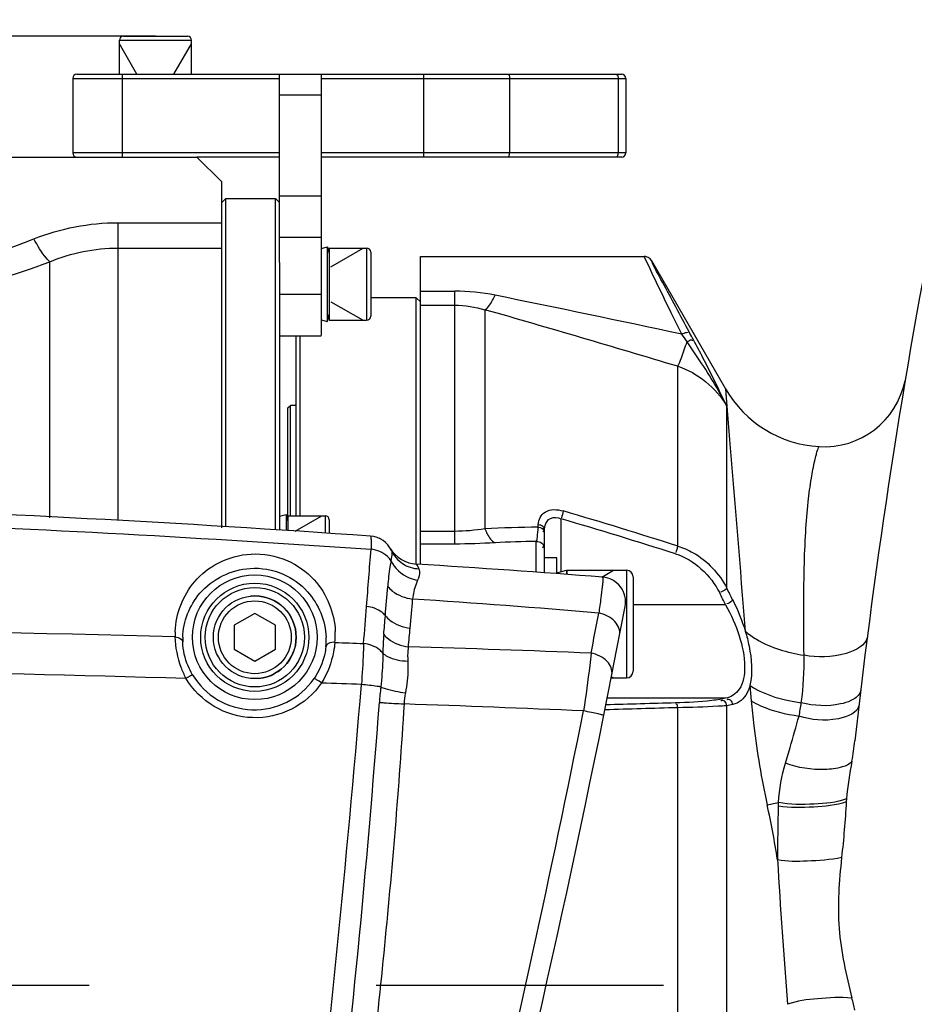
# Model space of a CAD drawing. Header units: millimetres. Extents: x 0 to 8410, y 0 to 5940.
# Tile 115 of 122: x 5038 to 5146, y 5137 to 5256. Entities that reach past the tile are written whole.
import ezdxf

# ---------------------------------------------------------------- set-up
doc = ezdxf.new("R2010")
doc.units = ezdxf.units.MM
doc.header["$LTSCALE"] = 462.55
doc.linetypes.add('CENTER', pattern=[0.6, 0.375, -0.075, 0.075, -0.075])
doc.layers.get('0').update_dxf_attribs({"linetype": 'CONTINUOUS'})
for name, color, linetype in [('204102000021_DXF_AXIS', 7, 'CONTINUOUS'), ('204102000021_DXF_DIMENSION', 7, 'CONTINUOUS'), ('304102000018DXF_CONTINUOUS_LINE', 7, 'CONTINUOUS'), ('304102000021DXF_CONTINUOUS_LINE', 7, 'CONTINUOUS'), ('304102000022DXF_CONTINUOUS_LINE', 7, 'CONTINUOUS'), ('304104000095DXF_CONTINUOUS_LINE', 7, 'CONTINUOUS'), ('304104000099DXF_CONTINUOUS_LINE', 7, 'CONTINUOUS'), ('304105000092DXF_CONTINUOUS_LINE', 7, 'CONTINUOUS'), ('304107000014DXF_CONTINUOUS_LINE', 7, 'CONTINUOUS'), ('501023000011DXF_CONTINUOUS_LINE', 7, 'CONTINUOUS'), ('501023000065DXF_CONTINUOUS_LINE', 7, 'CONTINUOUS'), ('501023000067DXF_CONTINUOUS_LINE', 7, 'CONTINUOUS'), ('501023000087DXF_CONTINUOUS_LINE', 7, 'CONTINUOUS'), ('501023000089DXF_CONTINUOUS_LINE', 7, 'CONTINUOUS'), ('504001000008DXF_CONTINUOUS_LINE', 7, 'CONTINUOUS'), ('504021000002DXF_CONTINUOUS_LINE', 7, 'CONTINUOUS'), ('604006000002DXF_CONTINUOUS_LINE', 7, 'CONTINUOUS'), ('604006000004DXF_CONTINUOUS_LINE', 7, 'CONTINUOUS'), ('604006000006DXF_CONTINUOUS_LINE', 7, 'CONTINUOUS')]:
    doc.layers.add(name, color=color, linetype=linetype)
doc.styles.get("Standard").update_dxf_attribs({"font": 'txt', "width": 0.7})
doc.dimstyles.new('DIMSTYLE_16', dxfattribs={"dimtxt": 65, "dimasz": 50, "dimexe": 1, "dimexo": 0, "dimgap": 1.625, "dimtad": 1, "dimdec": 1, "dimdsep": 46, "dimtxsty": 'Standard', "dimblk": '_FILLED', "dimblk1": '_FILLED', "dimblk2": '_FILLED', "dimcen": 0.09, "dimclrt": 5, "dimazin": 2, "dimtp": 2, "dimtm": 2, "dimtfac": 1, "dimtdec": 1, "dimtofl": 0, "dimtmove": 0, "dimatfit": 3, "dimldrblk": '_FILLED', "dimfxl": 0, "dimtolj": 1, "dimarcsym": 0})
doc.dimstyles.new('DIMSTYLE_3', dxfattribs={"dimtxt": 65, "dimasz": 50, "dimexe": 1, "dimexo": 0, "dimgap": 1.625, "dimtad": 1, "dimdsep": 46, "dimtxsty": 'Standard', "dimblk": '_FILLED', "dimblk1": '_FILLED', "dimblk2": '_FILLED', "dimcen": 0.09, "dimclrt": 5, "dimazin": 2, "dimtp": 0.8, "dimtm": 0.8, "dimtfac": 1, "dimtofl": 0, "dimtmove": 0, "dimatfit": 3, "dimldrblk": '_FILLED', "dimfxl": 0, "dimtolj": 1, "dimarcsym": 0})
doc.dimstyles.new('DIMSTYLE_4', dxfattribs={"dimtxt": 65, "dimasz": 50, "dimexe": 1, "dimexo": 0, "dimgap": 1.625, "dimtad": 1, "dimdsep": 46, "dimtxsty": 'Standard', "dimblk": '_FILLED', "dimblk1": '_FILLED', "dimblk2": '_FILLED', "dimcen": 0.09, "dimclrt": 5, "dimazin": 2, "dimtp": 1.2, "dimtm": 1.2, "dimtfac": 1, "dimtofl": 0, "dimtmove": 0, "dimatfit": 3, "dimldrblk": '_FILLED', "dimfxl": 0, "dimtolj": 1, "dimarcsym": 0})
doc.dimstyles.new('DIMSTYLE_9', dxfattribs={"dimtxt": 65, "dimasz": 50, "dimexe": 1, "dimexo": 0, "dimgap": 1.625, "dimtad": 0, "dimtih": 1, "dimtoh": 1, "dimdec": 1, "dimdsep": 46, "dimtxsty": 'Standard', "dimblk": '_FILLED', "dimblk1": '_FILLED', "dimblk2": '_FILLED', "dimcen": 0.09, "dimclrt": 5, "dimazin": 2, "dimtp": 1.2, "dimtm": 1.2, "dimtfac": 1, "dimtdec": 1, "dimtofl": 0, "dimtmove": 0, "dimatfit": 3, "dimldrblk": '_FILLED', "dimfxl": 0, "dimtolj": 1, "dimarcsym": 0})

# ---------------------------------------------------------------- blocks, each defined once
blk = doc.blocks.new('_FILLED')
at = {"color": 0, "linetype": 'ByBlock'}
blk.add_solid([(0, 0), (-1, 0.17), (-1, -0.17)], dxfattribs=at)
blk = doc.blocks.new('*D7')
at = {"layer": '204102000021_DXF_DIMENSION', "color": 2, "linetype": 'Continuous'}
for p, q in [((5054.77, 5253.86), (3942.64, 5253.86)), ((3952.64, 5253.86), (3952.64, 4586.31)), ((3952.64, 3918.76), (3952.64, 4586.31)), ((4562.92, 3918.76), (3942.64, 3918.76))]:
    blk.add_line(p, q, dxfattribs=at)
at = {"layer": '204102000021_DXF_DIMENSION', "color": 2, "linetype": 'Continuous', "xscale": 50, "yscale": 50, "zscale": 50}
for p, rotation in [((3952.64, 5253.86), 90), ((3952.64, 3918.76), 270)]:
    blk.add_blockref('_FILLED', p, dxfattribs=dict(at, rotation=rotation))
blk = doc.blocks.new('*D8')
at = {"layer": '204102000021_DXF_DIMENSION', "color": 2, "linetype": 'Continuous'}
for p, q in [((4878.77, 5067.55), (4878.77, 5357.32)), ((5568.77, 5220.99), (5568.77, 5357.32)), ((4878.77, 5347.32), (5223.77, 5347.32)), ((5568.77, 5347.32), (5223.77, 5347.32))]:
    blk.add_line(p, q, dxfattribs=at)
at = {"layer": '204102000021_DXF_DIMENSION', "color": 2, "linetype": 'Continuous', "xscale": 50, "yscale": 50, "zscale": 50, "rotation": 180}
blk.add_blockref('_FILLED', (4878.77, 5347.32), dxfattribs=at)
at = {"layer": '204102000021_DXF_DIMENSION', "color": 2, "linetype": 'Continuous', "xscale": 50, "yscale": 50, "zscale": 50}
blk.add_blockref('_FILLED', (5568.77, 5347.32), dxfattribs=at)
blk = doc.blocks.new('*D28')
at = {"layer": '204102000021_DXF_DIMENSION', "color": 2, "linetype": 'Continuous'}
blk.add_line((4878.77, 5664.21), (6289.17, 5664.21), dxfattribs=at)
blk = doc.blocks.new('*D33')
at = {"layer": '204102000021_DXF_DIMENSION', "color": 2, "linetype": 'Continuous'}
for p, q in [((4878.77, 5664.21), (6660.94, 5664.21)), ((6650.94, 5664.21), (6650.94, 4395.43)), ((6650.94, 3126.65), (6650.94, 4395.43)), ((5123.89, 3126.65), (6660.94, 3126.65))]:
    blk.add_line(p, q, dxfattribs=at)
at = {"layer": '204102000021_DXF_DIMENSION', "color": 2, "linetype": 'Continuous', "xscale": 50, "yscale": 50, "zscale": 50}
for p, rotation in [((6650.94, 5664.21), 90), ((6650.94, 3126.65), 270)]:
    blk.add_blockref('_FILLED', p, dxfattribs=dict(at, rotation=rotation))

msp = doc.modelspace()

# ---------------------------------------------------------------- linework, layer by layer
at = {"color": 2, "linetype": 'Continuous'}
msp.add_arc((4876.272, 4368.258), 1295.948, 295, 180, dxfattribs=at)
at = {"layer": '204102000021_DXF_AXIS', "color": 7, "linetype": 'CENTER'}
msp.add_line((4873.298, 5139.258), (5491.958, 5139.258), dxfattribs=at)
at = {"layer": '304102000018DXF_CONTINUOUS_LINE', "color": 7, "linetype": 'Continuous'}
msp.add_line((5083.128, 5192.022), (5083.146, 5191.992), dxfattribs=at)
at = {"layer": '304102000018DXF_CONTINUOUS_LINE', "color": 9, "linetype": 'Continuous'}
for radius in [7.534, 6.534]:
    msp.add_circle((5066.774, 5181.258), radius, dxfattribs=at)
at = {"layer": '304102000018DXF_CONTINUOUS_LINE', "color": 7, "linetype": 'Continuous'}
for centre, radius, start, end in [((4940.747, 3198.379), 2000, 85.985482, 89.914646), ((5080.555, 5190.479), 3, 24.3279, 85.98548), ((5086.557, 5194.081), 4, 211.47582, 266.44174), ((4993.214, 3692.98), 1500, 85.580469, 86.441741), ((5108.571, 5185.529), 3, 349.1041, 85.58047), ((3638.559, 5468.5), 1500, 345.790405, 349.104098)]:
    msp.add_arc(centre, radius, start, end, dxfattribs=at)
at = {"layer": '304102000018DXF_CONTINUOUS_LINE', "color": 9, "linetype": 'Continuous'}
for centre, radius, start, end in [((3084.578, 5343.275), 2001.968, 355.46511, 355.662989), ((4449.983, 5236.567), 634.754, 355.237517, 355.557624), ((3080.419, 5343.623), 2006.141, 355.336055, 355.4646), ((4751.195, 5212.644), 335.714, 354.82302, 355.4264), ((5014.718, 4097.832), 1090.365, 85.075293, 86.26007), ((4445.37, 5236.943), 639.382, 355.03362, 355.238256), ((3762.512, 5439.489), 1369.814, 349.052261, 349.257917), ((4999.539, 3195.714), 1986.414, 88.337767, 91.20406), ((5066.882, 5181.618), 9.728, 178.1626, 181.92121), ((5066.759, 5181.624), 9.736, 354.18861, 1.83984), ((4751.44, 5212.615), 335.468, 354.43705, 354.82432), ((5066.703, 5180.949), 8.638, 177.95334, 181.73228), ((5066.75, 5180.945), 8.645, 354.38523, 2.07064), ((5032.971, 3319.347), 1861.483, 87.708576, 88.388268), ((5066.74, 5181.24), 8.743, 210.73134, 325.27626), ((3037.75, 5346.808), 2049.082, 353.393224, 355.205623), ((5004.138, 3185.059), 1991.927, 87.827096, 87.965694), ((5139.635, 5169.156), 57.97, 173.96143, 175.80748), ((5096.764, 5172.351), 11.993, 169.50711, 175.92705), ((3736.321, 5273.613), 1349.227, 353.180797, 355.740242), ((4990.082, 2430.879), 2743.958, 87.568739, 88.02181), ((3564.97, 5480.555), 1572.018, 346.507165, 348.694171)]:
    msp.add_arc(centre, radius, start, end, dxfattribs=at)
for points, knots in [([(4921.064, 5196.553), (4934.399, 5196.7), (4987.681, 5196.751), (5040.964, 5194.656), (5080.813, 5191.881)], [0, 0, 0, 0, 0.2502852, 1, 1, 1, 1]), ([(5080.765, 5193.471), (5080.803, 5193.469), (5080.799, 5193.262), (5080.837, 5193.016), (5080.824, 5192.487), (5080.819, 5192.106), (5080.813, 5191.881)], [0, 0, 0, 0, 0.0703768, 0.2638369, 0.5773747, 1, 1, 1, 1]), ([(5057.159, 5181.93), (5057.229, 5184.095), (5058.582, 5187.546), (5062.384, 5190.524), (5066.408, 5191.639), (5070.674, 5190.855), (5074.912, 5187.871), (5076.417, 5184.188), (5076.49, 5181.937)], [0, 0, 0, 0, 0.2209853, 0.3436858, 0.4836843, 0.6337468, 0.7702324, 1, 1, 1, 1]), ([(5083.219, 5190.516), (5083.108, 5190.7), (5082.496, 5191.43), (5081.534, 5191.799), (5080.813, 5191.881)], [0, 0, 0, 0, 0.2288517, 1, 1, 1, 1]), ([(5083.324, 5191.585), (5083.333, 5191.522), (5083.345, 5191.162), (5083.282, 5190.805), (5083.219, 5190.516)], [0, 0, 0, 0, 0.1765748, 1, 1, 1, 1]), ([(5083.289, 5191.714), (5083.569, 5191.096), (5084.514, 5189.988), (5085.898, 5189.556), (5086.591, 5189.522)], [0, 0, 0, 0, 0.4944713, 1, 1, 1, 1]), ([(5083.289, 5191.714), (5083.298, 5191.695), (5083.312, 5191.653), (5083.321, 5191.608), (5083.324, 5191.585)], [0, 0, 0, 0, 0.465903, 1, 1, 1, 1]), ([(5083.219, 5190.516), (5083.178, 5190.272), (5083.012, 5189.239), (5082.892, 5188.198), (5082.83, 5187.401)], [0, 0, 0, 0, 0.2359603, 1, 1, 1, 1]), ([(5083.219, 5190.516), (5083.643, 5189.6), (5084.785, 5188.582), (5086.099, 5188.209), (5086.448, 5188.15)], [0, 0, 0, 0, 0.7403602, 1, 1, 1, 1]), ([(5086.309, 5190.089), (5086.259, 5190.092), (5086.508, 5189.762), (5086.52, 5189.666), (5086.591, 5189.522)], [0, 0, 0, 0, 0.2390976, 1, 1, 1, 1]), ([(5058.071, 5181.258), (5058.139, 5183.155), (5059.741, 5187.384), (5065.273, 5190.096), (5070.178, 5189.188), (5073.982, 5186.502), (5075.317, 5183.239), (5075.389, 5181.258)], [0, 0, 0, 0, 0.2182641, 0.4776352, 0.6334371, 0.7720314, 1, 1, 1, 1]), ([(5086.591, 5189.522), (5086.634, 5189.436), (5086.759, 5188.974), (5086.603, 5188.489), (5086.448, 5188.15)], [0, 0, 0, 0, 0.205272, 1, 1, 1, 1]), ([(5108.802, 5188.52), (5108.828, 5188.518), (5108.823, 5188.373), (5108.831, 5188.199), (5108.796, 5187.82), (5108.724, 5187.095), (5108.563, 5185.85), (5108.412, 5184.784), (5108.322, 5184.171)], [0, 0, 0, 0, 0.0178156, 0.0671273, 0.1485081, 0.2612068, 0.5761453, 1, 1, 1, 1]), ([(5082.83, 5187.401), (5082.992, 5187.194), (5083.814, 5186.388), (5084.967, 5185.977), (5085.84, 5185.875)], [0, 0, 0, 0, 0.2300872, 1, 1, 1, 1]), ([(5086.448, 5188.15), (5086.375, 5187.992), (5086.074, 5187.264), (5085.905, 5186.484), (5085.84, 5185.875)], [0, 0, 0, 0, 0.2213855, 1, 1, 1, 1]), ([(5082.545, 5183.866), (5082.423, 5184.018), (5081.798, 5184.613), (5080.933, 5184.912), (5080.278, 5184.987)], [0, 0, 0, 0, 0.2289005, 1, 1, 1, 1]), ([(5082.545, 5183.866), (5082.708, 5183.662), (5083.53, 5182.868), (5084.672, 5182.46), (5085.54, 5182.352)], [0, 0, 0, 0, 0.2294755, 1, 1, 1, 1]), ([(5110.846, 5181.498), (5110.957, 5182.069), (5110.334, 5183.482), (5109.043, 5184.029), (5108.322, 5184.171)], [0, 0, 0, 0, 0.4418292, 1, 1, 1, 1]), ([(5082.352, 5181.59), (5082.515, 5181.39), (5083.336, 5180.609), (5084.467, 5180.205), (5085.327, 5180.094)], [0, 0, 0, 0, 0.2292489, 1, 1, 1, 1]), ([(5058.458, 5176.313), (5058.242, 5176.73), (5057.545, 5178.309), (5057.205, 5180.039), (5057.16, 5181.292)], [0, 0, 0, 0, 0.2725918, 1, 1, 1, 1]), ([(5057.16, 5181.292), (5057.274, 5181.287), (5057.64, 5181.24), (5058.042, 5180.951), (5058.069, 5180.688)], [0, 0, 0, 0, 0.3024853, 1, 1, 1, 1]), ([(5059.225, 5176.772), (5059.031, 5177.098), (5058.41, 5178.321), (5058.099, 5179.699), (5058.069, 5180.688)], [0, 0, 0, 0, 0.2771718, 1, 1, 1, 1]), ([(5076.445, 5180.639), (5076.413, 5180.261), (5076.181, 5178.55), (5075.548, 5176.889), (5074.848, 5175.739)], [0, 0, 0, 0, 0.2197772, 1, 1, 1, 1]), ([(5076.445, 5180.639), (5076.318, 5180.654), (5075.906, 5180.666), (5075.403, 5180.391), (5075.353, 5180.1)], [0, 0, 0, 0, 0.3018132, 1, 1, 1, 1]), ([(5079.917, 5180.501), (5079.906, 5180.14), (5079.842, 5178.487), (5079.747, 5176.835), (5079.662, 5175.545)], [0, 0, 0, 0, 0.2186387, 1, 1, 1, 1]), ([(5082.244, 5179.331), (5082.124, 5179.49), (5081.491, 5180.115), (5080.595, 5180.423), (5079.917, 5180.501)], [0, 0, 0, 0, 0.2255468, 1, 1, 1, 1]), ([(5075.353, 5180.1), (5075.324, 5179.806), (5075.112, 5178.449), (5074.541, 5177.146), (5073.927, 5176.259)], [0, 0, 0, 0, 0.2146589, 1, 1, 1, 1]), ([(5082.244, 5179.331), (5082.245, 5179.02), (5082.216, 5177.658), (5082.104, 5176.299), (5081.987, 5175.254)], [0, 0, 0, 0, 0.2285679, 1, 1, 1, 1]), ([(5082.244, 5179.331), (5082.406, 5179.181), (5083.305, 5178.584), (5084.414, 5178.401), (5085.259, 5178.381)], [0, 0, 0, 0, 0.2075816, 1, 1, 1, 1]), ([(5085.327, 5180.094), (5085.305, 5179.963), (5085.229, 5179.395), (5085.233, 5178.819), (5085.259, 5178.381)], [0, 0, 0, 0, 0.2327678, 1, 1, 1, 1]), ([(5107.397, 5179.342), (5107.346, 5178.839), (5107.085, 5176.509), (5106.76, 5174.186), (5106.483, 5172.368)], [0, 0, 0, 0, 0.2157207, 1, 1, 1, 1]), ([(5109.904, 5176.708), (5110.015, 5177.268), (5109.385, 5178.66), (5108.113, 5179.196), (5107.397, 5179.342)], [0, 0, 0, 0, 0.4385023, 1, 1, 1, 1]), ([(5085.259, 5178.381), (5085.277, 5178.078), (5085.296, 5176.79), (5085.15, 5175.502), (5084.971, 5174.535)], [0, 0, 0, 0, 0.2355412, 1, 1, 1, 1]), ([(4954.152, 5176.846), (4962.854, 5177.026), (4997.622, 5177.522), (5032.403, 5177.119), (5058.458, 5176.313)], [0, 0, 0, 0, 0.2503212, 1, 1, 1, 1]), ([(5058.458, 5176.313), (5058.556, 5176.371), (5058.809, 5176.527), (5059.075, 5176.665), (5059.225, 5176.772)], [0, 0, 0, 0, 0.381465, 1, 1, 1, 1]), ([(5074.848, 5175.739), (5073.934, 5174.421), (5071.397, 5172.206), (5066.497, 5171.136), (5061.67, 5172.533), (5059.281, 5174.926), (5058.458, 5176.313)], [0, 0, 0, 0, 0.2495038, 0.4990749, 0.7492357, 1, 1, 1, 1]), ([(5074.848, 5175.739), (5074.649, 5175.879), (5074.368, 5176.077), (5074.077, 5176.207), (5073.953, 5176.279), (5073.927, 5176.259)], [0, 0, 0, 0, 0.6855141, 0.9065943, 1, 1, 1, 1]), ([(5081.987, 5175.254), (5081.848, 5175.282), (5081.077, 5175.408), (5080.3, 5175.488), (5079.662, 5175.545)], [0, 0, 0, 0, 0.1808586, 1, 1, 1, 1]), ([(5081.987, 5175.254), (5082.16, 5175.18), (5083.132, 5174.849), (5084.145, 5174.661), (5084.971, 5174.535)], [0, 0, 0, 0, 0.18426, 1, 1, 1, 1]), ([(5084.801, 5173.202), (5084.187, 5163.154), (5082.486, 5143.088), (5080.229, 5123.079), (5078.949, 5113.094)], [0, 0, 0, 0, 0.5000076, 1, 1, 1, 1]), ([(5081.82, 5173.394), (5082.001, 5173.381), (5082.994, 5173.311), (5083.988, 5173.25), (5084.801, 5173.202)], [0, 0, 0, 0, 0.1817102, 1, 1, 1, 1]), ([(5108.928, 5171.827), (5108.931, 5171.842), (5108.832, 5171.843), (5108.738, 5171.893), (5108.502, 5171.934), (5108.08, 5172.036), (5107.388, 5172.179), (5106.805, 5172.302), (5106.483, 5172.368)], [0, 0, 0, 0, 0.018744, 0.0734623, 0.162823, 0.2838655, 0.6057943, 1, 1, 1, 1])]:
    msp.add_open_spline(points, degree=3, knots=knots, dxfattribs=at)
for points in [[(5082.352, 5181.59), (5082.287, 5180.839), (5082.255, 5180.085), (5082.244, 5179.331)], [(5076.445, 5180.639), (5077.602, 5180.594), (5078.76, 5180.548), (5079.917, 5180.501)]]:
    msp.add_open_spline(points, degree=3, dxfattribs=at)
at = {"layer": '304102000021DXF_CONTINUOUS_LINE', "color": 7, "linetype": 'Continuous'}
for p, q in [((4981.796, 5239.258), (5059.774, 5239.258)), ((5062.774, 5236.258), (5059.774, 5239.258)), ((5062.774, 5194.494), (5062.774, 5236.258))]:
    msp.add_line(p, q, dxfattribs=at)
at = {"layer": '304102000021DXF_CONTINUOUS_LINE', "color": 9, "linetype": 'Continuous'}
for p, q in [((5050.256, 5195.357), (5050.256, 5231.329)), ((5050.256, 5231.329), (5062.774, 5231.329)), ((5050.256, 5228.27), (5062.774, 5228.27)), ((5042.016, 5195.673), (5042.016, 5226.608))]:
    msp.add_line(p, q, dxfattribs=at)
at = {"layer": '304102000021DXF_CONTINUOUS_LINE', "color": 7, "linetype": 'Continuous'}
msp.add_arc((5080.555, 5190.479), 3, 60.66977, 65.86474, dxfattribs=at)
at = {"layer": '304102000021DXF_CONTINUOUS_LINE', "color": 9, "linetype": 'Continuous'}
for points in [[(5040.093, 5229.373), (5043.299, 5230.645), (5046.806, 5231.329), (5050.256, 5231.329)], [(5042.016, 5226.608), (5044.602, 5227.685), (5047.454, 5228.27), (5050.256, 5228.27)], [(5014.549, 5221.363), (5023.87, 5221.363), (5033.301, 5223.3), (5042.016, 5226.608)]]:
    msp.add_open_spline(points, degree=3, dxfattribs=at)
for points, knots in [([(5014.549, 5224.249), (5016.748, 5224.249), (5025.464, 5224.705), (5034.037, 5226.969), (5040.093, 5229.373)], [0, 0, 0, 0, 0.2524206, 1, 1, 1, 1]), ([(5042.016, 5226.608), (5041.861, 5226.737), (5041.089, 5227.564), (5040.526, 5228.555), (5040.093, 5229.373)], [0, 0, 0, 0, 0.1786109, 1, 1, 1, 1])]:
    msp.add_open_spline(points, degree=3, knots=knots, dxfattribs=at)
at = {"layer": '304102000022DXF_CONTINUOUS_LINE', "color": 7, "linetype": 'Continuous'}
for p, q in [((5086.774, 5227.258), (5113.823, 5227.258)), ((5086.774, 5190.089), (5086.774, 5227.256)), ((5114.689, 5226.758), (5123.638, 5211.258)), ((5101.774, 5189.045), (5101.774, 5194.214)), ((5138.249, 5161.749), (5138.226, 5161.392))]:
    msp.add_line(p, q, dxfattribs=at)
at = {"layer": '304102000022DXF_CONTINUOUS_LINE', "color": 9, "linetype": 'Continuous'}
for p, q in [((5114.265, 5226.305), (5113.823, 5227.258)), ((5113.892, 5227.109), (5113.824, 5227.258)), ((5086.774, 5223.055), (5090.933, 5223.055)), ((5090.933, 5192.515), (5090.933, 5223.055)), ((5086.774, 5221.358), (5090.933, 5221.358)), ((5094.576, 5220.82), (5094.576, 5194.341)), ((5117.857, 5192.271), (5117.857, 5213.981)), ((5123.638, 5211.258), (5123.801, 5209.157)), ((5123.797, 5187.197), (5123.799, 5209.169)), ((5101.024, 5194.538), (5101.024, 5194.879)), ((5103.774, 5189.17), (5103.774, 5195.558)), ((5090.933, 5194.047), (5086.774, 5194.047)), ((5090.933, 5192.515), (5086.774, 5192.515)), ((5100.774, 5189.116), (5100.774, 5192.831)), ((5123.642, 5185.179), (5112.474, 5185.179)), ((5126.585, 5175.45), (5126.744, 5173.599)), ((5123.642, 5173.884), (5109.341, 5173.884)), ((5117.857, 5133.902), (5117.857, 5172.754)), ((5123.797, 5131.689), (5123.797, 5172.994)), ((5130.872, 5166.064), (5131.433, 5167.958)), ((5128.667, 5161.027), (5130.035, 5161.299))]:
    msp.add_line(p, q, dxfattribs=at)
at = {"layer": '304102000022DXF_CONTINUOUS_LINE', "color": 7, "linetype": 'Continuous'}
msp.add_lwpolyline([(5114.689, 5226.758), (5114.547, 5226.948), (5114.301, 5227.136), (5113.987, 5227.244), (5113.823, 5227.258)], dxfattribs=at)
at = {"layer": '304102000022DXF_CONTINUOUS_LINE', "color": 9, "linetype": 'Continuous'}
for points in [[(5123.638, 5211.258), (5123.681, 5210.716), (5123.801, 5209.157)], [(5130.017, 5160.875), (5130.025, 5161.085), (5130.035, 5161.299)]]:
    msp.add_lwpolyline(points, dxfattribs=at)
at = {"layer": '304102000022DXF_CONTINUOUS_LINE', "color": 7, "linetype": 'Continuous'}
for centre, radius, start, end in [((5934.321, 5079.97), 800, 168.856052, 173.628981), ((5135.762, 5218.258), 14, 210, 266.68539), ((5135.531, 5214.265), 10, 266.68538, 348.25758), ((5102.513, 5172.879), 36.981, 349.75421, 353.57893), ((4998.01, 5102.974), 145.11, 13.24863, 13.83786)]:
    msp.add_arc(centre, radius, start, end, dxfattribs=at)
at = {"layer": '304102000022DXF_CONTINUOUS_LINE', "color": 9, "linetype": 'Continuous'}
for centre, radius, start, end in [((5090.931, 5198.604), 24.451, 78.53467, 89.99506), ((4592.796, 2752.705), 2520.56, 77.964576, 78.488951), ((4595.697, 3479.614), 1811.264, 73.24471, 74.01227), ((4938.27, 4630.802), 589.491, 72.263028, 73.668824), ((4937.315, 4625.258), 594.096, 72.335899, 73.728559), ((5102.659, 5058.792), 134.053, 90.80572, 92.93657), ((4652.634, 4950.996), 526.014, 26.43633, 26.6098), ((4659.54, 4955.299), 518.952, 26.36606, 26.5423), ((5013.801, 5135.944), 117.574, 9.02816, 12.31823), ((5299.073, 5155.074), 169.156, 178.03476, 180.23042), ((6047.392, 5208.404), 919.062, 183.368992, 184.460486)]:
    msp.add_arc(centre, radius, start, end, dxfattribs=at)
for points, knots in [([(5119.24, 5218.139), (5118.135, 5220.132), (5116.674, 5223.03), (5115.066, 5225.864), (5114.689, 5226.758)], [0, 0, 0, 0, 0.7013652, 1, 1, 1, 1]), ([(5118.374, 5217.86), (5117.936, 5218.722), (5116.533, 5221.521), (5115.18, 5224.344), (5114.265, 5226.305)], [0, 0, 0, 0, 0.3087267, 1, 1, 1, 1]), ([(5094.576, 5220.82), (5094.819, 5220.912), (5095.276, 5221.541), (5095.601, 5222.152), (5095.791, 5222.567)], [0, 0, 0, 0, 0.362281, 1, 1, 1, 1]), ([(5118.374, 5217.86), (5118.465, 5217.909), (5118.574, 5217.996), (5119.113, 5218.142), (5119.024, 5218.053)], [0, 0, 0, 0, 0.45207, 1, 1, 1, 1]), ([(5118.986, 5216.959), (5119.071, 5216.999), (5119.25, 5217.041), (5119.549, 5217.299), (5119.632, 5217.077), (5119.606, 5217.044)], [0, 0, 0, 0, 0.3724038, 0.8329576, 1, 1, 1, 1]), ([(5123.801, 5209.157), (5122.849, 5211.117), (5121.578, 5213.798), (5120.182, 5216.416), (5119.806, 5217.108)], [0, 0, 0, 0, 0.73457, 1, 1, 1, 1]), ([(5117.857, 5213.981), (5118.06, 5214.292), (5118.408, 5215.311), (5118.772, 5216.302), (5118.986, 5216.959)], [0, 0, 0, 0, 0.3495233, 1, 1, 1, 1]), ([(5123.797, 5209.165), (5122.768, 5211.186), (5121.152, 5213.79), (5119.429, 5216.31), (5118.986, 5216.959)], [0, 0, 0, 0, 0.742741, 1, 1, 1, 1]), ([(5123.799, 5209.169), (5123.907, 5207.813), (5124.651, 5198.753), (5125.379, 5189.693), (5126.029, 5181.991)], [0, 0, 0, 0, 0.1497433, 1, 1, 1, 1]), ([(5133.123, 5179.094), (5133.071, 5182.605), (5133.053, 5187.568), (5133.284, 5193.739), (5133.57, 5197.363), (5133.946, 5200.229), (5134.306, 5202.145), (5134.591, 5203.244), (5134.735, 5203.81), (5134.864, 5204.073), (5134.911, 5204.28), (5134.953, 5204.281)], [0, 0, 0, 0, 0.4155164, 0.5868604, 0.7306294, 0.8452544, 0.9294189, 0.9596022, 0.9815333, 0.9950248, 1, 1, 1, 1]), ([(5101.024, 5194.879), (5101.024, 5195.443), (5101.78, 5196.836), (5103.324, 5196.715), (5104.028, 5196.508)], [0, 0, 0, 0, 0.4346844, 1, 1, 1, 1]), ([(5101.836, 5194.752), (5101.925, 5195.104), (5102.456, 5195.871), (5103.384, 5195.729), (5103.774, 5195.558)], [0, 0, 0, 0, 0.4603313, 1, 1, 1, 1]), ([(5100.774, 5192.831), (5100.901, 5192.947), (5100.903, 5193.608), (5100.999, 5194.135), (5101.024, 5194.538)], [0, 0, 0, 0, 0.2986163, 1, 1, 1, 1]), ([(5101.024, 5194.879), (5101.21, 5194.846), (5101.459, 5194.799), (5101.734, 5194.525), (5101.629, 5194.372), (5101.572, 5194.321)], [0, 0, 0, 0, 0.5662554, 0.7697089, 1, 1, 1, 1]), ([(5101.774, 5194.214), (5101.774, 5194.262), (5101.776, 5194.358), (5101.785, 5194.455), (5101.79, 5194.502)], [0, 0, 0, 0, 0.5027171, 1, 1, 1, 1]), ([(5101.79, 5194.502), (5101.795, 5194.544), (5101.808, 5194.628), (5101.826, 5194.711), (5101.836, 5194.752)], [0, 0, 0, 0, 0.5026571, 1, 1, 1, 1]), ([(5094.576, 5194.341), (5094.656, 5194.137), (5094.936, 5193.512), (5095.358, 5192.867), (5095.791, 5192.668)], [0, 0, 0, 0, 0.3159884, 1, 1, 1, 1]), ([(5101.679, 5194.168), (5101.679, 5194.137), (5101.654, 5194.065), (5101.603, 5194.011), (5101.572, 5193.984)], [0, 0, 0, 0, 0.4209379, 1, 1, 1, 1]), ([(5100.774, 5192.831), (5101.011, 5192.831), (5101.368, 5192.767), (5101.709, 5192.377), (5101.592, 5192.132), (5101.516, 5192.035)], [0, 0, 0, 0, 0.5147756, 0.7345238, 1, 1, 1, 1]), ([(5117.857, 5192.271), (5118.503, 5192.072), (5120.948, 5191.026), (5122.887, 5188.942), (5123.797, 5187.197)], [0, 0, 0, 0, 0.2556998, 1, 1, 1, 1]), ([(5123.797, 5187.197), (5123.769, 5187.155), (5123.576, 5186.933), (5123.304, 5186.777), (5123.068, 5186.719)], [0, 0, 0, 0, 0.1727921, 1, 1, 1, 1]), ([(5123.642, 5185.179), (5124.303, 5183.983), (5125.391, 5181.559), (5126.126, 5178.075), (5125.744, 5175.062), (5124.293, 5173.99), (5123.642, 5173.884)], [0, 0, 0, 0, 0.3238023, 0.6238777, 0.8436566, 1, 1, 1, 1]), ([(5124.508, 5185.768), (5124.48, 5185.726), (5124.286, 5185.505), (5124.014, 5185.35), (5123.778, 5185.293)], [0, 0, 0, 0, 0.1733802, 1, 1, 1, 1]), ([(5126.029, 5181.992), (5126.204, 5181.395), (5126.736, 5179.27), (5126.937, 5176.987), (5126.585, 5175.449)], [0, 0, 0, 0, 0.2827846, 1, 1, 1, 1]), ([(5126.029, 5181.992), (5126.446, 5181.622), (5128.561, 5180.126), (5131.129, 5179.4), (5133.123, 5179.094)], [0, 0, 0, 0, 0.2165817, 1, 1, 1, 1]), ([(5140.768, 5181.329), (5140.63, 5180.249), (5137.4, 5178.757), (5134.788, 5178.792), (5133.123, 5179.094)], [0, 0, 0, 0, 0.3915996, 1, 1, 1, 1]), ([(5126.585, 5175.45), (5126.501, 5175.133), (5126.161, 5174.126), (5125.238, 5173.266), (5124.508, 5173.128)], [0, 0, 0, 0, 0.3062423, 1, 1, 1, 1]), ([(5126.585, 5175.45), (5126.965, 5175.185), (5128.887, 5174.104), (5131.077, 5173.593), (5132.793, 5173.352)], [0, 0, 0, 0, 0.2108437, 1, 1, 1, 1]), ([(5139.971, 5174.882), (5139.956, 5174.758), (5139.766, 5174.175), (5139.205, 5173.808), (5138.777, 5173.606)], [0, 0, 0, 0, 0.2082889, 1, 1, 1, 1]), ([(5122.931, 5173.755), (5122.616, 5173.698), (5120.843, 5173.454), (5119.052, 5173.37), (5117.585, 5173.328)], [0, 0, 0, 0, 0.1791856, 1, 1, 1, 1]), ([(5117.857, 5172.754), (5117.834, 5172.887), (5117.918, 5173.099), (5117.64, 5173.215), (5117.619, 5173.172)], [0, 0, 0, 0, 0.7391516, 1, 1, 1, 1]), ([(5123.797, 5172.994), (5123.749, 5173.183), (5123.675, 5173.577), (5123.191, 5173.653), (5123.068, 5173.553)], [0, 0, 0, 0, 0.5512718, 1, 1, 1, 1]), ([(5124.508, 5173.128), (5124.46, 5173.316), (5124.384, 5173.708), (5123.902, 5173.783), (5123.778, 5173.683)], [0, 0, 0, 0, 0.5506736, 1, 1, 1, 1]), ([(5126.744, 5173.599), (5127.102, 5173.368), (5128.907, 5172.422), (5130.927, 5171.966), (5132.515, 5171.741)], [0, 0, 0, 0, 0.2101725, 1, 1, 1, 1]), ([(5126.744, 5173.599), (5126.831, 5172.581), (5127.271, 5168.363), (5127.983, 5164.173), (5128.668, 5161.028)], [0, 0, 0, 0, 0.2408904, 1, 1, 1, 1]), ([(5139.762, 5173.114), (5139.645, 5172.117), (5136.414, 5170.926), (5134.03, 5171.263), (5132.515, 5171.741)], [0, 0, 0, 0, 0.3870749, 1, 1, 1, 1]), ([(5138.777, 5173.606), (5138.381, 5173.42), (5136.434, 5172.842), (5134.321, 5172.95), (5132.793, 5173.352)], [0, 0, 0, 0, 0.2168903, 1, 1, 1, 1]), ([(5123.797, 5172.994), (5123.442, 5172.963), (5121.465, 5172.829), (5119.482, 5172.778), (5117.857, 5172.754)], [0, 0, 0, 0, 0.1798556, 1, 1, 1, 1]), ([(5138.904, 5166.301), (5138.651, 5165.923), (5137.479, 5165.425), (5134.772, 5165.137), (5132.366, 5165.463), (5130.872, 5166.064)], [0, 0, 0, 0, 0.163893, 0.4189697, 1, 1, 1, 1]), ([(5138.226, 5161.392), (5136.979, 5160.937), (5134.19, 5160.705), (5131.422, 5160.629), (5130.017, 5160.875)], [0, 0, 0, 0, 0.482066, 1, 1, 1, 1]), ([(5138.249, 5161.749), (5137.021, 5161.271), (5134.217, 5161.06), (5131.446, 5161.019), (5130.035, 5161.299)], [0, 0, 0, 0, 0.4781291, 1, 1, 1, 1]), ([(5137.657, 5154.644), (5136.292, 5154.374), (5133.71, 5154.192), (5131.09, 5154.147), (5129.919, 5154.394)], [0, 0, 0, 0, 0.5373614, 1, 1, 1, 1]), ([(5138.908, 5137.68), (5137.523, 5137.803), (5134.904, 5137.657), (5132.268, 5137.349), (5131.114, 5136.927)], [0, 0, 0, 0, 0.5307515, 1, 1, 1, 1])]:
    msp.add_open_spline(points, degree=3, knots=knots, dxfattribs=at)
for points in [[(5090.933, 5221.358), (5092.161, 5221.358), (5093.4, 5221.172), (5094.576, 5220.82)], [(5118.986, 5216.959), (5118.783, 5217.261), (5118.579, 5217.562), (5118.371, 5217.861)], [(5119.806, 5217.108), (5119.618, 5217.453), (5119.43, 5217.798), (5119.237, 5218.14)], [(5117.857, 5213.981), (5120.29, 5213.221), (5122.501, 5211.36), (5123.797, 5209.165)], [(5104.028, 5196.508), (5103.972, 5196.235), (5103.908, 5195.961), (5103.806, 5195.701)], [(5101.024, 5194.538), (5098.874, 5194.54), (5096.722, 5194.484), (5094.576, 5194.341)], [(5101.024, 5194.538), (5101.271, 5194.495), (5101.679, 5194.418), (5101.679, 5194.168)], [(5094.576, 5194.341), (5093.37, 5194.17), (5092.151, 5194.047), (5090.933, 5194.047)], [(5095.791, 5192.668), (5094.173, 5192.584), (5092.553, 5192.515), (5090.933, 5192.515)], [(5117.857, 5192.271), (5117.796, 5192.003), (5117.727, 5191.734), (5117.619, 5191.481)], [(5117.585, 5191.344), (5119.854, 5190.621), (5121.864, 5188.733), (5122.931, 5186.604)], [(5124.508, 5185.768), (5125.111, 5184.552), (5125.628, 5183.288), (5126.029, 5181.991)], [(5132.793, 5173.352), (5133.083, 5175.247), (5133.146, 5177.177), (5133.123, 5179.094)], [(5117.585, 5173.328), (5114.784, 5173.247), (5111.984, 5173.169), (5109.183, 5173.092)], [(5123.642, 5173.884), (5123.405, 5173.841), (5123.168, 5173.798), (5122.931, 5173.755)], [(5124.508, 5173.128), (5124.271, 5173.083), (5124.034, 5173.039), (5123.797, 5172.994)], [(5132.515, 5171.741), (5132.628, 5172.274), (5132.717, 5172.812), (5132.793, 5173.352)], [(5117.857, 5172.754), (5114.925, 5172.664), (5111.994, 5172.577), (5109.062, 5172.493)], [(5131.433, 5167.958), (5131.804, 5169.216), (5132.158, 5170.479), (5132.515, 5171.741)], [(5130.035, 5161.299), (5130.137, 5162.908), (5130.415, 5164.517), (5130.872, 5166.064)]]:
    msp.add_open_spline(points, degree=3, dxfattribs=at)
at = {"layer": '304102000022DXF_CONTINUOUS_LINE', "color": 7, "linetype": 'Continuous'}
for points in [[(5138.904, 5166.301), (5138.632, 5164.792), (5138.359, 5163.278), (5138.249, 5161.749)], [(5138.226, 5161.392), (5138.101, 5159.138), (5137.899, 5156.888), (5137.657, 5154.644)]]:
    msp.add_open_spline(points, degree=3, dxfattribs=at)
msp.add_open_spline([(5137.657, 5154.644), (5137.35, 5151.809), (5136.92, 5146.059), (5138.227, 5140.45), (5138.908, 5137.68)], degree=3, knots=[0, 0, 0, 0, 0.4999032, 1, 1, 1, 1], dxfattribs=at)
at = {"layer": '304104000095DXF_CONTINUOUS_LINE', "color": 7, "linetype": 'Continuous'}
for p, q in [((5062.774, 5233.758), (5063.274, 5234.258)), ((5063.274, 5194.611), (5063.274, 5234.258)), ((5063.274, 5234.258), (5069.274, 5234.258)), ((5069.274, 5194.22), (5069.274, 5234.258)), ((5069.774, 5233.758), (5069.274, 5234.258)), ((5069.774, 5226.531), (5069.774, 5194.187))]:
    msp.add_line(p, q, dxfattribs=at)
at = {"layer": '304104000099DXF_CONTINUOUS_LINE', "color": 7, "linetype": 'Continuous'}
for p, q in [((5086.274, 5222.258), (5080.774, 5222.258)), ((5086.274, 5190.089), (5086.274, 5222.258)), ((5086.274, 5222.258), (5086.774, 5221.758)), ((5071.774, 5195.931), (5071.774, 5217.684)), ((5072.274, 5195.931), (5072.274, 5217.684)), ((5070.774, 5208.958), (5071.074, 5209.258)), ((5070.774, 5195.931), (5070.774, 5208.958)), ((5071.074, 5195.931), (5071.074, 5209.258)), ((5071.774, 5209.258), (5071.074, 5209.258))]:
    msp.add_line(p, q, dxfattribs=at)
at = {"layer": '304105000092DXF_CONTINUOUS_LINE', "color": 7, "linetype": 'Continuous'}
for p, q in [((5069.774, 5226.531), (5069.774, 5249.258)), ((5069.774, 5249.258), (5074.774, 5249.258)), ((5074.774, 5249.258), (5074.774, 5217.685)), ((5069.774, 5217.684), (5074.774, 5217.684))]:
    msp.add_line(p, q, dxfattribs=at)
at = {"layer": '304105000092DXF_CONTINUOUS_LINE', "color": 9, "linetype": 'Continuous'}
for p, q in [((5069.774, 5246.758), (5074.774, 5246.758)), ((5069.774, 5234.578), (5074.774, 5234.578)), ((5069.774, 5229.578), (5074.774, 5229.578)), ((5069.774, 5222.684), (5074.774, 5222.684))]:
    msp.add_line(p, q, dxfattribs=at)
at = {"layer": '304107000014DXF_CONTINUOUS_LINE', "color": 7, "linetype": 'Continuous'}
for p, q in [((5045.274, 5249.258), (5069.774, 5249.258)), ((5074.774, 5249.258), (5111.093, 5249.258)), ((5044.774, 5248.758), (5044.774, 5239.758)), ((5111.593, 5248.758), (5111.593, 5239.758)), ((5069.774, 5239.258), (5059.774, 5239.258)), ((5111.093, 5239.258), (5074.774, 5239.258))]:
    msp.add_line(p, q, dxfattribs=at)
at = {"layer": '304107000014DXF_CONTINUOUS_LINE', "color": 9, "linetype": 'Continuous'}
for p, q in [((5050.774, 5239.258), (5050.774, 5249.258)), ((5087.18, 5239.258), (5087.18, 5249.258)), ((5044.774, 5248.758), (5069.774, 5248.758)), ((5074.774, 5248.758), (5111.593, 5248.758)), ((5097.561, 5248.758), (5097.561, 5239.758)), ((5110.66, 5248.758), (5110.66, 5239.758)), ((5069.774, 5239.758), (5044.774, 5239.758)), ((5111.593, 5239.758), (5074.774, 5239.758))]:
    msp.add_line(p, q, dxfattribs=at)
at = {"layer": '304107000014DXF_CONTINUOUS_LINE', "color": 7, "linetype": 'Continuous'}
for centre, start, end in [((5045.274, 5248.758), 90, 180), ((5111.093, 5248.758), 0, 90), ((5045.274, 5239.758), 180, 270), ((5111.093, 5239.758), 270, 360)]:
    msp.add_arc(centre, 0.5, start, end, dxfattribs=at)
at = {"layer": '304107000014DXF_CONTINUOUS_LINE', "color": 9, "linetype": 'Continuous'}
for points, knots in [([(5097.388, 5249.258), (5097.451, 5249.258), (5097.552, 5249.037), (5097.561, 5248.877), (5097.561, 5248.758)], [0, 0, 0, 0, 0.3482467, 1, 1, 1, 1]), ([(5110.393, 5249.258), (5110.43, 5249.258), (5110.538, 5249.209), (5110.635, 5249.018), (5110.66, 5248.852), (5110.66, 5248.758)], [0, 0, 0, 0, 0.178554, 0.5386016, 1, 1, 1, 1]), ([(5097.388, 5239.258), (5097.451, 5239.258), (5097.552, 5239.479), (5097.561, 5239.639), (5097.561, 5239.758)], [0, 0, 0, 0, 0.3482467, 1, 1, 1, 1]), ([(5110.393, 5239.258), (5110.43, 5239.258), (5110.538, 5239.306), (5110.635, 5239.498), (5110.66, 5239.664), (5110.66, 5239.758)], [0, 0, 0, 0, 0.178554, 0.5386016, 1, 1, 1, 1])]:
    msp.add_open_spline(points, degree=3, knots=knots, dxfattribs=at)
at = {"layer": '501023000011DXF_CONTINUOUS_LINE', "color": 7, "linetype": 'Continuous'}
for p, q in [((5104.474, 5189.35), (5104.474, 5188.844)), ((5104.474, 5189.35), (5111.674, 5189.35)), ((5112.474, 5188.55), (5112.474, 5177.15)), ((5109.833, 5176.35), (5111.674, 5176.35))]:
    msp.add_line(p, q, dxfattribs=at)
at = {"layer": '501023000011DXF_CONTINUOUS_LINE', "color": 2, "linetype": 'Continuous'}
for p, q in [((5108.682, 5188.529), (5110.103, 5189.35)), ((5109.861, 5176.489), (5110.103, 5176.35))]:
    msp.add_line(p, q, dxfattribs=at)
at = {"layer": '501023000011DXF_CONTINUOUS_LINE', "color": 9, "linetype": 'Continuous'}
msp.add_line((5111.674, 5189.35), (5111.674, 5176.35), dxfattribs=at)
at = {"layer": '501023000011DXF_CONTINUOUS_LINE', "color": 7, "linetype": 'Continuous'}
for centre, start, end in [((5111.674, 5188.55), 0, 90), ((5111.674, 5177.15), 270, 360)]:
    msp.add_arc(centre, 0.8, start, end, dxfattribs=at)
at = {"layer": '501023000065DXF_CONTINUOUS_LINE', "color": 7, "linetype": 'Continuous'}
for p, q in [((5050.414, 5249.258), (5050.414, 5253.358)), ((5050.914, 5253.858), (5058.634, 5253.858)), ((5059.134, 5249.258), (5059.134, 5253.358))]:
    msp.add_line(p, q, dxfattribs=at)
at = {"layer": '501023000065DXF_CONTINUOUS_LINE', "color": 9, "linetype": 'Continuous'}
msp.add_line((5050.414, 5253.358), (5059.134, 5253.358), dxfattribs=at)
at = {"layer": '501023000065DXF_CONTINUOUS_LINE', "color": 2, "linetype": 'Continuous'}
for p, q in [((5052.543, 5249.258), (5050.414, 5252.945)), ((5057.004, 5249.258), (5059.134, 5252.945))]:
    msp.add_line(p, q, dxfattribs=at)
at = {"layer": '501023000065DXF_CONTINUOUS_LINE', "color": 7, "linetype": 'Continuous'}
for centre, start, end in [((5050.914, 5253.358), 90, 180), ((5058.634, 5253.358), 0, 90)]:
    msp.add_arc(centre, 0.5, start, end, dxfattribs=at)
at = {"layer": '501023000067DXF_CONTINUOUS_LINE', "color": 7, "linetype": 'Continuous'}
for p, q in [((5070.774, 5195.931), (5070.774, 5194.122)), ((5070.774, 5195.931), (5075.274, 5195.931)), ((5075.774, 5195.431), (5075.774, 5193.796))]:
    msp.add_line(p, q, dxfattribs=at)
at = {"layer": '501023000067DXF_CONTINUOUS_LINE', "color": 2, "linetype": 'Continuous'}
msp.add_line((5071.632, 5194.066), (5074.861, 5195.931), dxfattribs=at)
at = {"layer": '501023000067DXF_CONTINUOUS_LINE', "color": 9, "linetype": 'Continuous'}
msp.add_line((5075.274, 5195.931), (5075.274, 5193.829), dxfattribs=at)
at = {"layer": '501023000067DXF_CONTINUOUS_LINE', "color": 7, "linetype": 'Continuous'}
msp.add_arc((5075.274, 5195.431), 0.5, 0, 90, dxfattribs=at)
at = {"layer": '501023000087DXF_CONTINUOUS_LINE', "color": 7, "linetype": 'Continuous'}
for p, q in [((5075.774, 5228.262), (5075.774, 5219.542)), ((5075.774, 5228.262), (5080.274, 5228.262)), ((5080.774, 5227.762), (5080.774, 5220.042)), ((5075.774, 5219.542), (5080.274, 5219.542))]:
    msp.add_line(p, q, dxfattribs=at)
at = {"layer": '501023000087DXF_CONTINUOUS_LINE', "color": 2, "linetype": 'Continuous'}
for p, q in [((5075.974, 5226.017), (5079.861, 5228.262)), ((5075.974, 5221.786), (5079.861, 5219.542))]:
    msp.add_line(p, q, dxfattribs=at)
at = {"layer": '501023000087DXF_CONTINUOUS_LINE', "color": 9, "linetype": 'Continuous'}
msp.add_line((5080.274, 5228.262), (5080.274, 5219.542), dxfattribs=at)
at = {"layer": '501023000087DXF_CONTINUOUS_LINE', "color": 7, "linetype": 'Continuous'}
for centre, start, end in [((5080.274, 5227.762), 0, 90), ((5080.274, 5220.042), 270, 360)]:
    msp.add_arc(centre, 0.5, start, end, dxfattribs=at)
at = {"layer": '501023000089DXF_CONTINUOUS_LINE', "color": 7, "linetype": 'Continuous'}
for p, q in [((5066.774, 5184.145), (5064.274, 5182.701)), ((5069.274, 5182.701), (5066.774, 5184.145)), ((5064.274, 5182.701), (5064.274, 5179.814)), ((5069.274, 5179.814), (5069.274, 5182.701)), ((5064.274, 5179.814), (5066.774, 5178.371)), ((5066.774, 5178.371), (5069.274, 5179.814))]:
    msp.add_line(p, q, dxfattribs=at)
msp.add_circle((5066.774, 5181.258), 5, dxfattribs=at)
at = {"layer": '501023000089DXF_CONTINUOUS_LINE', "color": 9, "linetype": 'Continuous'}
msp.add_circle((5066.774, 5181.258), 4.4, dxfattribs=at)
at = {"layer": '504001000008DXF_CONTINUOUS_LINE', "color": 7, "linetype": 'Continuous'}
for p, q in [((5103.274, 5190.85), (5101.774, 5190.85)), ((5103.274, 5188.934), (5103.274, 5190.85))]:
    msp.add_line(p, q, dxfattribs=at)
at = {"layer": '504021000002DXF_CONTINUOUS_LINE', "color": 7, "linetype": 'Continuous'}
msp.add_circle((5066.774, 5181.258), 6, dxfattribs=at)
at = {"layer": '604006000002DXF_CONTINUOUS_LINE', "color": 7, "linetype": 'Continuous'}
for p, q in [((5074.774, 5228.202), (5075.548, 5228.402)), ((5075.548, 5219.402), (5075.548, 5228.402)), ((5075.548, 5228.402), (5075.774, 5227.528)), ((5074.774, 5219.601), (5075.548, 5219.402)), ((5075.548, 5219.402), (5075.774, 5220.276)), ((5069.774, 5195.871), (5070.548, 5196.071)), ((5070.548, 5196.071), (5070.548, 5194.137)), ((5070.548, 5196.071), (5070.774, 5195.196))]:
    msp.add_line(p, q, dxfattribs=at)
at = {"layer": '604006000004DXF_CONTINUOUS_LINE', "color": 7, "linetype": 'Continuous'}
for p, q in [((5103.274, 5189.033), (5104.431, 5189.35)), ((5104.431, 5189.35), (5104.431, 5188.85)), ((5104.431, 5189.35), (5104.474, 5189.194))]:
    msp.add_line(p, q, dxfattribs=at)
at = {"layer": '604006000006DXF_CONTINUOUS_LINE', "color": 7, "linetype": 'Continuous'}
msp.add_arc((5066.774, 5181.258), 5, 275.769, 95.769, dxfattribs=at)

# ---------------------------------------------------------------- dimensions: what is measured, and where the dimension line sits
at = {"layer": '204102000021_DXF_DIMENSION', "color": 2, "linetype": 'Continuous'}
dim = msp.add_ordinate_dim(feature_location=(4878.774, 5664.205), offset=(1410.392, 0), dtype=0, origin=(4878.774, 3918.758), dimstyle='DIMSTYLE_9', override={"dimgap": 16.250201, "dimtad": 1, "dimtih": 0, "dimtoh": 0}, dxfattribs=at)
dim.commit()
dim.dimension.update_dxf_attribs({"geometry": '*D28', "text_midpoint": (6321.666, 5680.455)})
for base, p1, p2, angle, dimstyle, picture, middle in [((6650.941, 3126.652), (4878.774, 5664.205), (5123.892, 3126.652), 270, 'DIMSTYLE_16', '*D33', (6650.941, 3952.013)), ((3952.642, 5253.858), (4562.916, 3918.758), (5054.774, 5253.858), 90, 'DIMSTYLE_4', '*D7', (3952.642, 4449.808))]:
    dim = msp.add_linear_dim(base=base, p1=p1, p2=p2, angle=angle, dimstyle=dimstyle, dxfattribs=at)
    dim.commit()
    dim.dimension.update_dxf_attribs({"geometry": picture, "text_midpoint": middle, "dimtype": 160})
dim = msp.add_linear_dim(base=(5568.774, 5347.322), p1=(4878.774, 5067.552), p2=(5568.774, 5220.989), dimstyle='DIMSTYLE_3', dxfattribs=at)
dim.commit()
dim.dimension.update_dxf_attribs({"geometry": '*D8', "text_midpoint": (5137.933, 5347.322), "dimtype": 160})

doc.saveas('drawing.dxf')
